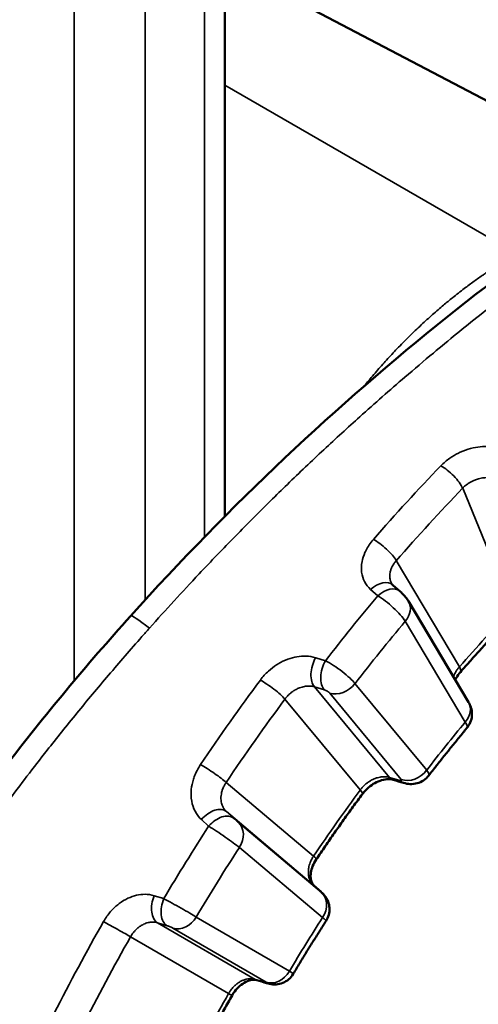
# Model space of a CAD drawing. Header units: millimetres. Extents: x 38 to 2514, y 38 to 1622.
# Tile 223 of 244: x 1782.63 to 1787.93, y 1289.39 to 1300.77. Entities that reach past the tile are written whole.
import ezdxf

# ---------------------------------------------------------------- set-up
doc = ezdxf.new("R2010")
doc.units = ezdxf.units.MM
doc.header["$LTSCALE"] = 7.692308
doc.layers.add('Visible (ISO)', color=7, linetype='Continuous', lineweight=50)
doc.layers.add('Visible Narrow (ISO)', color=7, linetype='Continuous', lineweight=35)

msp = doc.modelspace()

# ---------------------------------------------------------------- linework, layer by layer
at = {"layer": 'Visible (ISO)'}
for p, q in [((1785, 1382.493), (1785, 1295.029)), ((1785, 1301.424), (1788.95, 1299.347)), ((1786.943, 1294.238), (1787.026, 1294.165)), ((1787.817, 1292.884), (1787.123, 1294.05)), ((1785.786, 1293.398), (1785.786, 1293.398)), ((1786.026, 1290.771), (1786.113, 1290.692))]:
    msp.add_line(p, q, dxfattribs=at)
for centre, ratio, start_param, end_param in [((1785.86, 1290.584), 0.634754, 6.283104, 6.305966), ((1785.947, 1290.505), 0.634498, 6.283185, 6.305959)]:
    msp.add_ellipse(centre, major_axis=(0.169, 0.185), ratio=ratio, start_param=start_param, end_param=end_param, dxfattribs=at)
for points, knots in [([(1783.913, 1293.88), (1785.055, 1295.152), (1786.31, 1296.33), (1788.769, 1298.293), (1790.003, 1299.115), (1792.313, 1300.34), (1793.418, 1300.766), (1795.476, 1301.189), (1796.459, 1301.176), (1797.497, 1300.833), (1797.674, 1300.761), (1797.844, 1300.677)], [0, 0, 0, 0, 0.514155, 0.514155, 1.009403, 1.009403, 1.495446, 1.495446, 1.996606, 1.996606, 2.103061, 2.103061, 2.103061, 2.103061]), ([(1787.026, 1294.165), (1787.041, 1294.152), (1787.055, 1294.137), (1787.083, 1294.106), (1787.096, 1294.09), (1787.113, 1294.066), (1787.118, 1294.058), (1787.123, 1294.05)], [0, 0, 0, 0, 0.00616723, 0.00616723, 0.01248336, 0.01248336, 0.01543463, 0.01543463, 0.01543463, 0.01543463]), ([(1781.907, 1273.324), (1780.915, 1273.985), (1780.06, 1274.887), (1778.805, 1276.989), (1778.383, 1278.207), (1778.019, 1280.796), (1778.07, 1282.196), (1778.621, 1285.025), (1779.13, 1286.487), (1780.521, 1289.353), (1781.43, 1290.79), (1782.917, 1292.729), (1783.406, 1293.316), (1783.913, 1293.88)], [0.000075, 0.000075, 0.000075, 0.000075, 0.499219, 0.499219, 0.989051, 0.989051, 1.47692, 1.47692, 1.969043, 1.969043, 2.474782, 2.474782, 2.702857, 2.702857, 2.702857, 2.702857]), ([(1788.324, 1293.888), (1788.283, 1293.845), (1788.242, 1293.803), (1788.162, 1293.717), (1788.121, 1293.674), (1788.041, 1293.587), (1788.001, 1293.543), (1787.921, 1293.455), (1787.881, 1293.41), (1787.802, 1293.321), (1787.762, 1293.277), (1787.722, 1293.232)], [0.38380941, 0.38380941, 0.38380941, 0.38380941, 0.39783726, 0.39783726, 0.4118651, 0.4118651, 0.42589294, 0.42589294, 0.43992078, 0.43992078, 0.45394863, 0.45394863, 0.45394863, 0.45394863]), ([(1787.722, 1293.232), (1787.704, 1293.21), (1787.688, 1293.188), (1787.672, 1293.158), (1787.668, 1293.149), (1787.664, 1293.141)], [0, 0, 0, 0, 0.00932039, 0.00932039, 0.01328082, 0.01328082, 0.01328082, 0.01328082]), ([(1787.817, 1292.884), (1787.825, 1292.871), (1787.832, 1292.857), (1787.848, 1292.818), (1787.854, 1292.791), (1787.857, 1292.739), (1787.855, 1292.713), (1787.843, 1292.662), (1787.832, 1292.636), (1787.812, 1292.604), (1787.806, 1292.595), (1787.798, 1292.586)], [0, 0, 0, 0, 0.00478587, 0.00478587, 0.01287727, 0.01287727, 0.02059106, 0.02059106, 0.02862829, 0.02862829, 0.03205264, 0.03205264, 0.03205264, 0.03205264]), ([(1787.798, 1292.586), (1787.768, 1292.55), (1787.739, 1292.514), (1787.679, 1292.442), (1787.65, 1292.405), (1787.591, 1292.332), (1787.561, 1292.296), (1787.502, 1292.222), (1787.473, 1292.185), (1787.415, 1292.111), (1787.386, 1292.074), (1787.357, 1292.037)], [0.49658742, 0.49658742, 0.49658742, 0.49658742, 0.50739152, 0.50739152, 0.51819562, 0.51819562, 0.52899972, 0.52899972, 0.53980382, 0.53980382, 0.55060792, 0.55060792, 0.55060792, 0.55060792]), ([(1787.357, 1292.037), (1787.34, 1292.015), (1787.32, 1291.996), (1787.274, 1291.966), (1787.249, 1291.955), (1787.197, 1291.94), (1787.169, 1291.937), (1787.116, 1291.939), (1787.09, 1291.944), (1787.065, 1291.952)], [0, 0, 0, 0, 0.00820337, 0.00820337, 0.01631767, 0.01631767, 0.02449815, 0.02449815, 0.03256239, 0.03256239, 0.03256239, 0.03256239]), ([(1786.947, 1291.987), (1786.933, 1291.992), (1786.912, 1291.995), (1786.866, 1291.994), (1786.84, 1291.99), (1786.788, 1291.975), (1786.761, 1291.964), (1786.71, 1291.936), (1786.685, 1291.919), (1786.639, 1291.88), (1786.617, 1291.858), (1786.596, 1291.831), (1786.593, 1291.827), (1786.59, 1291.823)], [0, 0, 0, 0, 0.01071576, 0.01071576, 0.02071818, 0.02071818, 0.02980654, 0.02980654, 0.03889665, 0.03889665, 0.04798478, 0.04798478, 0.04940824, 0.04940824, 0.04940824, 0.04940824]), ([(1786.59, 1291.823), (1786.554, 1291.774), (1786.518, 1291.724), (1786.445, 1291.625), (1786.41, 1291.575), (1786.338, 1291.474), (1786.303, 1291.424), (1786.232, 1291.323), (1786.197, 1291.272), (1786.127, 1291.171), (1786.092, 1291.119), (1786.057, 1291.068)], [0.59324892, 0.59324892, 0.59324892, 0.59324892, 0.60727677, 0.60727677, 0.62130461, 0.62130461, 0.63533245, 0.63533245, 0.64936029, 0.64936029, 0.66338814, 0.66338814, 0.66338814, 0.66338814]), ([(1786.057, 1291.068), (1786.04, 1291.043), (1786.026, 1291.016), (1786.006, 1290.965), (1785.999, 1290.939), (1785.992, 1290.892), (1785.991, 1290.87), (1785.995, 1290.832), (1786, 1290.816), (1786.011, 1290.789), (1786.019, 1290.779), (1786.027, 1290.77), (1786.028, 1290.769), (1786.029, 1290.769)], [0, 0, 0, 0, 0.00918406, 0.00918406, 0.01820325, 0.01820325, 0.02726986, 0.02726986, 0.03676164, 0.03676164, 0.04774443, 0.04774443, 0.04917168, 0.04917168, 0.04917168, 0.04917168]), ([(1786.115, 1290.69), (1786.121, 1290.685), (1786.125, 1290.681), (1786.133, 1290.674), (1786.136, 1290.67), (1786.143, 1290.663), (1786.147, 1290.659), (1786.154, 1290.65), (1786.158, 1290.645), (1786.171, 1290.627), (1786.18, 1290.613), (1786.197, 1290.576), (1786.205, 1290.551), (1786.212, 1290.5), (1786.211, 1290.473), (1786.201, 1290.42), (1786.192, 1290.395), (1786.177, 1290.367), (1786.174, 1290.362), (1786.171, 1290.357)], [0, 0, 0, 0, 0.00258613, 0.00258613, 0.00439354, 0.00439354, 0.00605412, 0.00605412, 0.00794236, 0.00794236, 0.01273473, 0.01273473, 0.02029204, 0.02029204, 0.02826217, 0.02826217, 0.03622877, 0.03622877, 0.03789517, 0.03789517, 0.03789517, 0.03789517]), ([(1786.171, 1290.357), (1786.145, 1290.317), (1786.119, 1290.276), (1786.068, 1290.195), (1786.042, 1290.154), (1785.992, 1290.073), (1785.966, 1290.032), (1785.916, 1289.95), (1785.891, 1289.909), (1785.841, 1289.827), (1785.817, 1289.786), (1785.792, 1289.744)], [0.70603271, 0.70603271, 0.70603271, 0.70603271, 0.71683485, 0.71683485, 0.72763699, 0.72763699, 0.73843913, 0.73843913, 0.74924127, 0.74924127, 0.76004341, 0.76004341, 0.76004341, 0.76004341]), ([(1785.792, 1289.744), (1785.778, 1289.721), (1785.76, 1289.7), (1785.72, 1289.665), (1785.696, 1289.651), (1785.647, 1289.631), (1785.621, 1289.625), (1785.581, 1289.622), (1785.568, 1289.622), (1785.53, 1289.625), (1785.507, 1289.63), (1785.484, 1289.637)], [0, 0, 0, 0, 0.00807651, 0.00807651, 0.01606062, 0.01606062, 0.02405526, 0.02405526, 0.02797517, 0.02797517, 0.03564585, 0.03564585, 0.03564585, 0.03564585]), ([(1785.37, 1289.672), (1785.361, 1289.675), (1785.35, 1289.677), (1785.326, 1289.677), (1785.313, 1289.676), (1785.276, 1289.668), (1785.25, 1289.658), (1785.202, 1289.629), (1785.18, 1289.612), (1785.138, 1289.572), (1785.119, 1289.549), (1785.096, 1289.515), (1785.09, 1289.506), (1785.085, 1289.496)], [0, 0, 0, 0, 0.00867654, 0.00867654, 0.01606879, 0.01606879, 0.02714599, 0.02714599, 0.03657781, 0.03657781, 0.04563537, 0.04563537, 0.04891041, 0.04891041, 0.04891041, 0.04891041]), ([(1785.085, 1289.496), (1785.054, 1289.442), (1785.024, 1289.388), (1784.964, 1289.279), (1784.934, 1289.224), (1784.875, 1289.115), (1784.845, 1289.061), (1784.787, 1288.951), (1784.758, 1288.896), (1784.701, 1288.786), (1784.672, 1288.731), (1784.644, 1288.676)], [0.80268843, 0.80268843, 0.80268843, 0.80268843, 0.81671628, 0.81671628, 0.83074412, 0.83074412, 0.84477196, 0.84477196, 0.8587998, 0.8587998, 0.87282765, 0.87282765, 0.87282765, 0.87282765])]:
    msp.add_open_spline(points, degree=3, knots=knots, dxfattribs=at)
for points in [[(1786.93, 1294.253), (1786.934, 1294.248), (1786.938, 1294.243), (1786.943, 1294.238)], [(1787.065, 1291.952), (1787.026, 1291.964), (1786.986, 1291.975), (1786.947, 1291.987)], [(1785.484, 1289.637), (1785.446, 1289.649), (1785.408, 1289.661), (1785.37, 1289.672)]]:
    msp.add_open_spline(points, degree=3, dxfattribs=at)
at = {"layer": 'Visible Narrow (ISO)'}
for p, q in [((1783.263, 1382.633), (1783.263, 1293.132)), ((1784.768, 1381.003), (1784.768, 1294.794)), ((1784.083, 1380.699), (1784.083, 1294.068)), ((1785, 1300.012), (1788.374, 1298.064)), ((1787.749, 1295.357), (1788.32, 1293.959)), ((1787.711, 1293.294), (1786.982, 1294.52)), ((1786.768, 1294.114), (1786.685, 1294.187)), ((1787.779, 1292.654), (1787.085, 1293.82)), ((1786.051, 1293.398), (1786.164, 1293.363)), ((1786.038, 1293.062), (1786.151, 1293.027)), ((1786.038, 1293.062), (1786.905, 1292.015)), ((1786.505, 1293.099), (1787.333, 1292.099)), ((1785.696, 1292.92), (1786.566, 1291.87)), ((1786.213, 1292.989), (1787.04, 1291.99)), ((1783.263, 1292.722), (1783.263, 1292.721)), ((1787.022, 1291.98), (1786.905, 1292.015)), ((1786.027, 1291.106), (1785.017, 1291.958)), ((1785.104, 1291.543), (1785.019, 1291.62)), ((1786.026, 1290.771), (1785.019, 1291.62)), ((1784.814, 1291.451), (1784.731, 1291.528)), ((1786.119, 1290.685), (1785.158, 1291.495)), ((1786.13, 1290.396), (1785.169, 1291.206)), ((1784.083, 1290.664), (1784.083, 1290.664)), ((1784.186, 1290.648), (1784.296, 1290.614)), ((1784.225, 1290.335), (1784.335, 1290.301)), ((1784.225, 1290.335), (1785.352, 1289.68)), ((1784.671, 1290.402), (1785.747, 1289.776)), ((1784.402, 1290.273), (1785.478, 1289.648)), ((1783.913, 1290.174), (1785.044, 1289.517)), ((1785.465, 1289.645), (1785.352, 1289.68))]:
    msp.add_line(p, q, dxfattribs=at)
for centre, major_axis, ratio, start_param, end_param in [((1791.474, 1286.073), (6.582, 11.401), 0.57735, 3.128528, 6.297071), ((1791.692, 1285.947), (7.976, 13.815), 0.57735, 1.166462, 1.242093), ((1787.572, 1295.459), (0.18, -0.173), 0.321215, 0.65563, 2.278786), ((1791.878, 1285.839), (7.851, 13.599), 0.57735, 1.166462, 1.242093), ((1786.805, 1294.622), (0.188, -0.164), 0.263579, 0.641646, 2.264802), ((1786.778, 1294.05), (0.165, 0.188), 0.64905, 0, 1.403461), ((1786.861, 1293.977), (0.165, 0.188), 0.648845, 6.283184, 7.688258), ((1792.114, 1285.703), (-7.992, -13.842), 0.57735, 4.419747, 4.481433), ((1786.878, 1293.949), (-0.225, 0.198), 0.220196, 3.783482, 5.406644), ((1786.908, 1293.922), (0.215, 0.128), 0.776974, 5.12242, 6.283187), ((1791.878, 1285.839), (-6.719, -11.637), 0.57735, 4.3108, 4.380939), ((1784.434, 1293.412), (-0.521, 0.468), 0.073617, 5.399842, 6.283186), ((1792.338, 1285.574), (-7.842, -13.583), 0.57735, 4.420401, 4.480778), ((1786.153, 1293.273), (-0.074, -0.239), 0.576872, 4.350086, 5.94785), ((1786.266, 1293.238), (-0.074, -0.239), 0.576661, 4.348582, 5.947914), ((1786.288, 1293.214), (-0.242, 0.177), 0.201931, 3.764476, 5.387641), ((1787.534, 1293.396), (0.188, -0.165), 0.265699, 0.000056, 0.642097), ((1791.692, 1285.947), (7.976, 13.815), 0.57735, 1.375901, 1.451532), ((1785.519, 1293.022), (0.201, -0.149), 0.158126, 0.624518, 2.247674), ((1784.531, 1292.945), (1, 0), 0.57735, 0.420194, 0.420227), ((1784.531, 1292.965), (1, -0.002), 0.572736, 0.403596, 0.403633), ((1786.172, 1293.003), (-0.0445, 0.0241), 0.26647, 3.726178, 5.348815), ((1786.328, 1293.201), (-0.193, -0.159), 0.798357, 0.462725, 1.858989), ((1791.878, 1285.839), (7.851, 13.599), 0.57735, 1.375901, 1.451532), ((1787.602, 1292.757), (0.215, 0.128), 0.776974, 5.12242, 6.283185), ((1792.338, 1285.574), (6.765, 11.717), 0.57735, 1.282061, 1.335933), ((1787.572, 1292.783), (-0.226, 0.198), 0.218712, 3.147255, 3.782813), ((1784.84, 1292.06), (0.207, -0.14), 0.097148, 0.618844, 2.242), ((1787.02, 1292.226), (-0.073, -0.239), 0.589655, 5.943887, 6.283186), ((1787.156, 1292.201), (-0.193, -0.159), 0.798357, 0.462725, 1.858989), ((1787.115, 1292.215), (-0.242, 0.178), 0.20347, 3.136275, 3.764941), ((1787, 1292.004), (-0.0446, 0.0242), 0.266098, 2.22579, 3.725799), ((1787.137, 1292.191), (-0.073, -0.239), 0.589402, 5.943967, 6.283186), ((1791.878, 1285.839), (-6.719, -11.637), 0.57735, 4.52024, 4.590379), ((1786.389, 1291.972), (0.201, -0.148), 0.155926, 6.283155, 6.907448), ((1784.854, 1291.433), (0.168, 0.185), 0.621784, 0.022476, 1.62024), ((1784.938, 1291.356), (0.168, 0.185), 0.621569, 0.022471, 1.621802), ((1785.127, 1291.523), (-0.0379, 0.0336), 0.017461, 0.903835, 2.526764), ((1792.114, 1285.703), (-7.992, -13.842), 0.57735, 4.629186, 4.690872), ((1784.962, 1291.336), (-0.248, 0.169), 0.052702, 3.760082, 5.383243), ((1784.992, 1291.308), (0.161, 0.191), 0.812171, 4.856748, 6.253012), ((1792.338, 1285.574), (-7.842, -13.583), 0.57735, 4.629841, 4.690218), ((1785.85, 1291.208), (0.207, -0.14), 0.099374, 0, 0.619002), ((1784.318, 1290.566), (-0.075, -0.239), 0.607189, 4.557125, 6.154889), ((1786.088, 1290.713), (-0.0379, 0.0336), 0.017439, 2.52762, 4.027961), ((1785.953, 1290.498), (0.161, 0.191), 0.812171, 4.856748, 6.253012), ((1784.428, 1290.532), (-0.075, -0.239), 0.606973, 4.555585, 6.154916), ((1784.455, 1290.516), (-0.262, 0.146), 0.032652, 3.756334, 5.379499), ((1791.692, 1285.947), (7.976, 13.815), 0.57735, 1.585341, 1.660972), ((1783.737, 1290.276), (0.218, -0.123), 0.011875, 4.0445, 5.667656), ((1784.362, 1290.286), (-0.047, 0.0188), 0.100814, 3.741274, 5.363911), ((1784.495, 1290.504), (-0.126, -0.216), 0.816495, 0.177001, 1.573265), ((1792.338, 1285.574), (6.765, 11.717), 0.57735, 1.491501, 1.545372), ((1785.922, 1290.525), (-0.249, 0.168), 0.051123, 3.142901, 3.759871), ((1791.878, 1285.839), (7.851, 13.599), 0.57735, 1.585341, 1.660972), ((1785.57, 1289.878), (-0.126, -0.216), 0.816495, 0.177001, 1.573265), ((1785.53, 1289.891), (-0.262, 0.147), 0.034245, 3.140682, 3.756345), ((1785.444, 1289.911), (-0.074, -0.239), 0.620245, 6.15322, 6.283186), ((1785.438, 1289.661), (-0.0471, 0.0188), 0.10067, 2.240799, 3.740805), ((1785.558, 1289.876), (-0.074, -0.239), 0.619987, 6.153254, 6.283187), ((1791.878, 1285.839), (-6.719, -11.637), 0.57735, 4.729679, 4.799818), ((1784.867, 1289.619), (0.218, -0.123), 0.014117, 5.667635, 6.283185)]:
    msp.add_ellipse(centre, major_axis=major_axis, ratio=ratio, start_param=start_param, end_param=end_param, dxfattribs=at)
for points, knots in [([(1784.13, 1293.739), (1784.318, 1293.95), (1784.51, 1294.159), (1784.773, 1294.44), (1784.843, 1294.513), (1785.053, 1294.732), (1785.194, 1294.876), (1785.465, 1295.148), (1785.594, 1295.275), (1785.863, 1295.536), (1786.004, 1295.67), (1786.283, 1295.93), (1786.422, 1296.057), (1786.734, 1296.338), (1786.907, 1296.491), (1787.191, 1296.734), (1787.301, 1296.827), (1787.589, 1297.068), (1787.767, 1297.213), (1788.051, 1297.438), (1788.157, 1297.521), (1788.471, 1297.763), (1788.678, 1297.918), (1788.958, 1298.122), (1789.032, 1298.175), (1789.285, 1298.355), (1789.462, 1298.477), (1789.739, 1298.663), (1789.839, 1298.729), (1790.086, 1298.889), (1790.232, 1298.982), (1790.505, 1299.15), (1790.632, 1299.227), (1790.911, 1299.391), (1791.062, 1299.477), (1791.332, 1299.626), (1791.451, 1299.691), (1791.752, 1299.848), (1791.934, 1299.939), (1792.201, 1300.067), (1792.287, 1300.107), (1792.505, 1300.207), (1792.637, 1300.264), (1792.899, 1300.374), (1793.029, 1300.426), (1793.28, 1300.522), (1793.4, 1300.566), (1793.639, 1300.648), (1793.757, 1300.686), (1793.886, 1300.726), (1793.899, 1300.73), (1794.021, 1300.767), (1794.129, 1300.797), (1794.341, 1300.853), (1794.447, 1300.879), (1794.576, 1300.908), (1794.6, 1300.913), (1794.7, 1300.935), (1794.774, 1300.949), (1794.925, 1300.977), (1795.002, 1300.99), (1795.152, 1301.013), (1795.224, 1301.023), (1795.302, 1301.033), (1795.306, 1301.033), (1795.384, 1301.042), (1795.457, 1301.05), (1795.603, 1301.062), (1795.676, 1301.066), (1795.821, 1301.073), (1795.893, 1301.075), (1795.981, 1301.076), (1795.996, 1301.076), (1796.097, 1301.076), (1796.184, 1301.073), (1796.358, 1301.064), (1796.445, 1301.058), (1796.605, 1301.04), (1796.678, 1301.031), (1796.848, 1301.004), (1796.944, 1300.985), (1797.136, 1300.94), (1797.231, 1300.914), (1797.392, 1300.864), (1797.458, 1300.841), (1797.618, 1300.78), (1797.712, 1300.74), (1797.818, 1300.689), (1797.831, 1300.683), (1797.844, 1300.677)], [0, 0, 0, 0, 0.0229932, 0.0229932, 0.03125, 0.03125, 0.0476871, 0.0476871, 0.0625, 0.0625, 0.0783386, 0.0783386, 0.09375, 0.09375, 0.1129177, 0.1129177, 0.125, 0.125, 0.1445828, 0.1445828, 0.15625, 0.15625, 0.1792086, 0.1792086, 0.1875, 0.1875, 0.2074265, 0.2074265, 0.21875, 0.21875, 0.2354163, 0.2354163, 0.25, 0.25, 0.2674542, 0.2674542, 0.28125, 0.28125, 0.3024185, 0.3024185, 0.3125, 0.3125, 0.328125, 0.328125, 0.34375, 0.34375, 0.3584988, 0.3584988, 0.3733081, 0.3733081, 0.375, 0.375, 0.3889129, 0.3889129, 0.4029205, 0.4029205, 0.40625, 0.40625, 0.4163418, 0.4163418, 0.4269209, 0.4269209, 0.4368707, 0.4368707, 0.4375, 0.4375, 0.4474385, 0.4474385, 0.4572379, 0.4572379, 0.466818, 0.466818, 0.46875, 0.46875, 0.4799926, 0.4799926, 0.4908894, 0.4908894, 0.5, 0.5, 0.5118039, 0.5118039, 0.5232957, 0.5232957, 0.53125, 0.53125, 0.5425786, 0.5425786, 0.5441295, 0.5441295, 0.5441295, 0.5441295]), ([(1788.368, 1298.061), (1788.333, 1298.041), (1788.298, 1298.021), (1788.236, 1297.984), (1788.211, 1297.968), (1788.157, 1297.935), (1788.13, 1297.918), (1788.074, 1297.882), (1788.046, 1297.863), (1788.008, 1297.837), (1787.998, 1297.831), (1787.953, 1297.8), (1787.917, 1297.775), (1787.843, 1297.721), (1787.805, 1297.693), (1787.723, 1297.63), (1787.678, 1297.595), (1787.597, 1297.53), (1787.563, 1297.502), (1787.486, 1297.437), (1787.444, 1297.401), (1787.358, 1297.325), (1787.314, 1297.285), (1787.224, 1297.201), (1787.179, 1297.157), (1787.085, 1297.065), (1787.038, 1297.017), (1786.95, 1296.925), (1786.91, 1296.882), (1786.831, 1296.795), (1786.791, 1296.75), (1786.732, 1296.682), (1786.712, 1296.658), (1786.664, 1296.601), (1786.636, 1296.568), (1786.608, 1296.533)], [0, 0, 0, 0, 0.0345123, 0.0345123, 0.0588235, 0.0588235, 0.0843522, 0.0843522, 0.1091997, 0.1091997, 0.1176471, 0.1176471, 0.1470588, 0.1470588, 0.1764706, 0.1764706, 0.2101307, 0.2101307, 0.2352941, 0.2352941, 0.2647059, 0.2647059, 0.2941176, 0.2941176, 0.3235294, 0.3235294, 0.3529412, 0.3529412, 0.3767507, 0.3767507, 0.4000434, 0.4000434, 0.4117647, 0.4117647, 0.4282911, 0.4282911, 0.4282911, 0.4282911]), ([(1787.497, 1295.615), (1787.529, 1295.648), (1787.563, 1295.678), (1787.601, 1295.704), (1787.633, 1295.726), (1787.667, 1295.746), (1787.701, 1295.763), (1787.707, 1295.766), (1787.714, 1295.769), (1787.72, 1295.772), (1787.761, 1295.79), (1787.801, 1295.804), (1787.84, 1295.815), (1787.879, 1295.825), (1787.916, 1295.831), (1787.952, 1295.835), (1787.989, 1295.838), (1788.025, 1295.839), (1788.062, 1295.836), (1788.1, 1295.833), (1788.138, 1295.826), (1788.176, 1295.814)], [0.0000001, 0.0000001, 0.0000001, 0.0000001, 0.1666667, 0.1666667, 0.1666667, 0.3067134, 0.3067134, 0.3067134, 0.3333333, 0.3333333, 0.3333333, 0.5, 0.5, 0.5, 0.6666667, 0.6666667, 0.6666667, 0.8333333, 0.8333333, 0.8333333, 1, 1, 1, 1]), ([(1787.749, 1295.357), (1787.758, 1295.367), (1787.768, 1295.377), (1787.787, 1295.392), (1787.796, 1295.399), (1787.814, 1295.411), (1787.823, 1295.418), (1787.843, 1295.429), (1787.853, 1295.435), (1787.865, 1295.44), (1787.867, 1295.441), (1787.882, 1295.448), (1787.895, 1295.454), (1787.917, 1295.461), (1787.925, 1295.463), (1787.942, 1295.468), (1787.952, 1295.471), (1787.972, 1295.474), (1787.981, 1295.476), (1787.991, 1295.477), (1787.992, 1295.477), (1788.001, 1295.478), (1788.01, 1295.479), (1788.027, 1295.48), (1788.035, 1295.48), (1788.046, 1295.479), (1788.049, 1295.479), (1788.063, 1295.478), (1788.074, 1295.477), (1788.094, 1295.474), (1788.104, 1295.471), (1788.113, 1295.469)], [0, 0, 0, 0, 0.095997, 0.095997, 0.1666667, 0.1666667, 0.2431294, 0.2431294, 0.3197637, 0.3197637, 0.3333333, 0.3333333, 0.4361905, 0.4361905, 0.5, 0.5, 0.5790761, 0.5790761, 0.6601923, 0.6601923, 0.6666667, 0.6666667, 0.7386146, 0.7386146, 0.8083933, 0.8083933, 0.8333333, 0.8333333, 0.9214594, 0.9214594, 1, 1, 1, 1]), ([(1786.685, 1294.187), (1786.656, 1294.214), (1786.633, 1294.244), (1786.598, 1294.31), (1786.587, 1294.347), (1786.577, 1294.425), (1786.578, 1294.466), (1786.593, 1294.543), (1786.605, 1294.579), (1786.624, 1294.623), (1786.628, 1294.631), (1786.654, 1294.683), (1786.682, 1294.724), (1786.718, 1294.765)], [0.0000004, 0.0000004, 0.0000004, 0.0000004, 0.2, 0.2, 0.4, 0.4, 0.6, 0.6, 0.761682, 0.761682, 0.8, 0.8, 1, 1, 1, 1]), ([(1786.93, 1294.253), (1786.929, 1294.256), (1786.927, 1294.258), (1786.921, 1294.271), (1786.916, 1294.282), (1786.911, 1294.301), (1786.909, 1294.31), (1786.907, 1294.328), (1786.907, 1294.339), (1786.907, 1294.361), (1786.909, 1294.372), (1786.913, 1294.395), (1786.916, 1294.406), (1786.924, 1294.43), (1786.929, 1294.441), (1786.942, 1294.466), (1786.95, 1294.479), (1786.966, 1294.501), (1786.974, 1294.511), (1786.982, 1294.52)], [0.1713183, 0.1713183, 0.1713183, 0.1713183, 0.2, 0.2, 0.3167974, 0.3167974, 0.4, 0.4, 0.5, 0.5, 0.6, 0.6, 0.7, 0.7, 0.8, 0.8, 0.9146977, 0.9146977, 1, 1, 1, 1]), ([(1781.907, 1273.324), (1781.81, 1273.389), (1781.713, 1273.457), (1781.616, 1273.528), (1781.507, 1273.608), (1781.4, 1273.692), (1781.293, 1273.78), (1781.187, 1273.868), (1781.082, 1273.959), (1780.979, 1274.055), (1780.94, 1274.091), (1780.901, 1274.127), (1780.863, 1274.164), (1780.768, 1274.255), (1780.675, 1274.35), (1780.583, 1274.448), (1780.492, 1274.546), (1780.402, 1274.646), (1780.315, 1274.75), (1780.228, 1274.853), (1780.143, 1274.959), (1780.061, 1275.068), (1780.007, 1275.139), (1779.954, 1275.211), (1779.902, 1275.285), (1779.799, 1275.431), (1779.7, 1275.581), (1779.606, 1275.735), (1779.512, 1275.889), (1779.423, 1276.046), (1779.339, 1276.207), (1779.27, 1276.338), (1779.204, 1276.471), (1779.142, 1276.607), (1779.053, 1276.801), (1778.97, 1276.999), (1778.895, 1277.2), (1778.818, 1277.405), (1778.749, 1277.613), (1778.686, 1277.824), (1778.661, 1277.908), (1778.638, 1277.993), (1778.615, 1278.078), (1778.563, 1278.275), (1778.516, 1278.474), (1778.476, 1278.677), (1778.436, 1278.88), (1778.401, 1279.086), (1778.373, 1279.294), (1778.356, 1279.419), (1778.341, 1279.544), (1778.328, 1279.671), (1778.306, 1279.887), (1778.291, 1280.106), (1778.282, 1280.327), (1778.273, 1280.547), (1778.27, 1280.769), (1778.274, 1280.993), (1778.276, 1281.119), (1778.279, 1281.246), (1778.285, 1281.373), (1778.295, 1281.585), (1778.311, 1281.799), (1778.331, 1282.014), (1778.352, 1282.231), (1778.379, 1282.449), (1778.411, 1282.668), (1778.435, 1282.833), (1778.462, 1283), (1778.493, 1283.166), (1778.523, 1283.332), (1778.556, 1283.499), (1778.593, 1283.666), (1778.629, 1283.833), (1778.669, 1284), (1778.711, 1284.167), (1778.753, 1284.335), (1778.798, 1284.502), (1778.846, 1284.669), (1778.877, 1284.776), (1778.909, 1284.883), (1778.942, 1284.989), (1779.005, 1285.195), (1779.072, 1285.4), (1779.143, 1285.602), (1779.214, 1285.804), (1779.288, 1286.005), (1779.365, 1286.203), (1779.435, 1286.385), (1779.508, 1286.565), (1779.584, 1286.743), (1779.664, 1286.933), (1779.747, 1287.121), (1779.832, 1287.306), (1779.918, 1287.493), (1780.006, 1287.676), (1780.094, 1287.856), (1780.178, 1288.025), (1780.263, 1288.191), (1780.348, 1288.354), (1780.439, 1288.525), (1780.53, 1288.693), (1780.621, 1288.857), (1780.715, 1289.026), (1780.81, 1289.191), (1780.906, 1289.353), (1780.991, 1289.498), (1781.076, 1289.639), (1781.162, 1289.778), (1781.231, 1289.889), (1781.299, 1289.998), (1781.368, 1290.106), (1781.435, 1290.211), (1781.502, 1290.315), (1781.57, 1290.418), (1781.64, 1290.524), (1781.711, 1290.63), (1781.782, 1290.736), (1781.854, 1290.841), (1781.926, 1290.946), (1782, 1291.051), (1782.072, 1291.155), (1782.146, 1291.259), (1782.221, 1291.363), (1782.292, 1291.461), (1782.364, 1291.559), (1782.437, 1291.659), (1782.51, 1291.757), (1782.584, 1291.855), (1782.66, 1291.955), (1782.734, 1292.053), (1782.81, 1292.152), (1782.889, 1292.252), (1782.909, 1292.278), (1782.929, 1292.303), (1782.949, 1292.329), (1783.059, 1292.469), (1783.174, 1292.613), (1783.293, 1292.758), (1783.411, 1292.903), (1783.533, 1293.049), (1783.659, 1293.197), (1783.784, 1293.344), (1783.912, 1293.492), (1784.044, 1293.642), (1784.072, 1293.674), (1784.101, 1293.706), (1784.13, 1293.739)], [0.5635526, 0.5635526, 0.5635526, 0.5635526, 0.5717974, 0.5717974, 0.5717974, 0.5810568, 0.5810568, 0.5810568, 0.5902715, 0.5902715, 0.5902715, 0.59375, 0.59375, 0.59375, 0.6023297, 0.6023297, 0.6023297, 0.6108892, 0.6108892, 0.6108892, 0.619419, 0.619419, 0.619419, 0.625, 0.625, 0.625, 0.6361249, 0.6361249, 0.6361249, 0.6471975, 0.6471975, 0.6471975, 0.65625, 0.65625, 0.65625, 0.6692004, 0.6692004, 0.6692004, 0.682307, 0.682307, 0.682307, 0.6875, 0.6875, 0.6875, 0.6995209, 0.6995209, 0.6995209, 0.7115496, 0.7115496, 0.7115496, 0.71875, 0.71875, 0.71875, 0.7310201, 0.7310201, 0.7310201, 0.7431871, 0.7431871, 0.7431871, 0.75, 0.75, 0.75, 0.7613202, 0.7613202, 0.7613202, 0.7726779, 0.7726779, 0.7726779, 0.78125, 0.78125, 0.78125, 0.7897935, 0.7897935, 0.7897935, 0.7983603, 0.7983603, 0.7983603, 0.8069654, 0.8069654, 0.8069654, 0.8125, 0.8125, 0.8125, 0.8231978, 0.8231978, 0.8231978, 0.8339043, 0.8339043, 0.8339043, 0.84375, 0.84375, 0.84375, 0.8543204, 0.8543204, 0.8543204, 0.8649768, 0.8649768, 0.8649768, 0.875, 0.875, 0.875, 0.8855697, 0.8855697, 0.8855697, 0.8964723, 0.8964723, 0.8964723, 0.90625, 0.90625, 0.90625, 0.9140625, 0.9140625, 0.9140625, 0.921682, 0.921682, 0.921682, 0.929591, 0.929591, 0.929591, 0.9375, 0.9375, 0.9375, 0.9453125, 0.9453125, 0.9453125, 0.9526448, 0.9526448, 0.9526448, 0.9598803, 0.9598803, 0.9598803, 0.9669524, 0.9669524, 0.9669524, 0.96875, 0.96875, 0.96875, 0.978583, 0.978583, 0.978583, 0.988309, 0.988309, 0.988309, 0.9979292, 0.9979292, 0.9979292, 1, 1, 1, 1]), ([(1785.412, 1293.14), (1785.44, 1293.179), (1785.471, 1293.213), (1785.506, 1293.244), (1785.535, 1293.27), (1785.566, 1293.294), (1785.598, 1293.315), (1785.604, 1293.319), (1785.61, 1293.322), (1785.616, 1293.326), (1785.654, 1293.349), (1785.692, 1293.367), (1785.729, 1293.38), (1785.765, 1293.394), (1785.8, 1293.403), (1785.835, 1293.409), (1785.87, 1293.415), (1785.905, 1293.418), (1785.941, 1293.416), (1785.976, 1293.415), (1786.014, 1293.409), (1786.051, 1293.398)], [0.0000001, 0.0000001, 0.0000001, 0.0000001, 0.1666667, 0.1666667, 0.1666667, 0.3067135, 0.3067135, 0.3067135, 0.3333333, 0.3333333, 0.3333333, 0.5, 0.5, 0.5, 0.6666667, 0.6666667, 0.6666667, 0.8333333, 0.8333333, 0.8333333, 1, 1, 1, 1]), ([(1787.711, 1293.294), (1787.702, 1293.284), (1787.693, 1293.273), (1787.678, 1293.251), (1787.671, 1293.239), (1787.66, 1293.219), (1787.656, 1293.21), (1787.649, 1293.192), (1787.646, 1293.184), (1787.644, 1293.175)], [0, 0, 0, 0, 0.1, 0.1, 0.2, 0.2, 0.2759866, 0.2759866, 0.3480334, 0.3480334, 0.3480334, 0.3480334]), ([(1785.696, 1292.92), (1785.704, 1292.932), (1785.714, 1292.943), (1785.731, 1292.962), (1785.738, 1292.969), (1785.755, 1292.984), (1785.764, 1292.992), (1785.782, 1293.006), (1785.791, 1293.012), (1785.802, 1293.019), (1785.804, 1293.02), (1785.818, 1293.029), (1785.83, 1293.035), (1785.85, 1293.044), (1785.858, 1293.048), (1785.875, 1293.054), (1785.884, 1293.057), (1785.902, 1293.062), (1785.911, 1293.064), (1785.921, 1293.066), (1785.922, 1293.066), (1785.93, 1293.068), (1785.938, 1293.069), (1785.954, 1293.071), (1785.962, 1293.071), (1785.973, 1293.071), (1785.976, 1293.071), (1785.989, 1293.071), (1785.999, 1293.07), (1786.019, 1293.067), (1786.028, 1293.065), (1786.038, 1293.062)], [0, 0, 0, 0, 0.0959977, 0.0959977, 0.1666667, 0.1666667, 0.2431298, 0.2431298, 0.3197644, 0.3197644, 0.3333333, 0.3333333, 0.4361919, 0.4361919, 0.5, 0.5, 0.5790763, 0.5790763, 0.6601928, 0.6601928, 0.6666667, 0.6666667, 0.7386144, 0.7386144, 0.808393, 0.808393, 0.8333333, 0.8333333, 0.9214592, 0.9214592, 1, 1, 1, 1]), ([(1784.731, 1291.528), (1784.701, 1291.556), (1784.677, 1291.588), (1784.639, 1291.659), (1784.626, 1291.699), (1784.611, 1291.784), (1784.609, 1291.828), (1784.618, 1291.914), (1784.627, 1291.954), (1784.642, 1292.003), (1784.645, 1292.012), (1784.667, 1292.07), (1784.691, 1292.117), (1784.722, 1292.163)], [0.0000004, 0.0000004, 0.0000004, 0.0000004, 0.2, 0.2, 0.4, 0.4, 0.6, 0.6, 0.761007, 0.761007, 0.8, 0.8, 1, 1, 1, 1]), ([(1786.905, 1292.015), (1786.89, 1292.019), (1786.875, 1292.022), (1786.852, 1292.023), (1786.844, 1292.023), (1786.823, 1292.023), (1786.81, 1292.021), (1786.786, 1292.017), (1786.775, 1292.014), (1786.752, 1292.008), (1786.74, 1292.004), (1786.716, 1291.994), (1786.704, 1291.988), (1786.681, 1291.975), (1786.669, 1291.968), (1786.646, 1291.951), (1786.634, 1291.943), (1786.611, 1291.922), (1786.6, 1291.911), (1786.581, 1291.889), (1786.573, 1291.88), (1786.566, 1291.87)], [0, 0, 0, 0, 0.132587, 0.132587, 0.2, 0.2, 0.311615, 0.311615, 0.4, 0.4, 0.5, 0.5, 0.6, 0.6, 0.7, 0.7, 0.8, 0.8, 0.913661, 0.913661, 1, 1, 1, 1]), ([(1785.019, 1291.62), (1785.007, 1291.631), (1784.997, 1291.644), (1784.985, 1291.662), (1784.983, 1291.666), (1784.975, 1291.681), (1784.971, 1291.693), (1784.964, 1291.714), (1784.962, 1291.724), (1784.958, 1291.744), (1784.957, 1291.756), (1784.956, 1291.78), (1784.957, 1291.792), (1784.96, 1291.817), (1784.962, 1291.829), (1784.967, 1291.854), (1784.971, 1291.866), (1784.976, 1291.88), (1784.977, 1291.881), (1784.983, 1291.898), (1784.99, 1291.912), (1785.003, 1291.937), (1785.01, 1291.948), (1785.017, 1291.958)], [0.0000002, 0.0000002, 0.0000002, 0.0000002, 0.1566425, 0.1566425, 0.2, 0.2, 0.3152137, 0.3152137, 0.4, 0.4, 0.5, 0.5, 0.6, 0.6, 0.6945978, 0.6945978, 0.7898744, 0.7898744, 0.8, 0.8, 0.9145156, 0.9145156, 1, 1, 1, 1]), ([(1786.027, 1291.106), (1786.019, 1291.094), (1786.011, 1291.082), (1785.998, 1291.056), (1785.992, 1291.044), (1785.983, 1291.02), (1785.98, 1291.01), (1785.974, 1290.99), (1785.972, 1290.98), (1785.969, 1290.964), (1785.968, 1290.958), (1785.966, 1290.941), (1785.966, 1290.93), (1785.966, 1290.908), (1785.967, 1290.898), (1785.968, 1290.886), (1785.969, 1290.884), (1785.97, 1290.875), (1785.972, 1290.868), (1785.975, 1290.854), (1785.977, 1290.847), (1785.982, 1290.834), (1785.985, 1290.829), (1785.991, 1290.815), (1785.996, 1290.807), (1786.008, 1290.79), (1786.014, 1290.783), (1786.023, 1290.774), (1786.024, 1290.772), (1786.026, 1290.771)], [0, 0, 0, 0, 0.1, 0.1, 0.2, 0.2, 0.275987, 0.275987, 0.352359, 0.352359, 0.4, 0.4, 0.48936, 0.48936, 0.58373, 0.58373, 0.6, 0.6, 0.671408, 0.671408, 0.741635, 0.741635, 0.8, 0.8, 0.889331, 0.889331, 0.980272, 0.980272, 1, 1, 1, 1]), ([(1783.601, 1290.35), (1783.625, 1290.393), (1783.651, 1290.43), (1783.682, 1290.465), (1783.707, 1290.494), (1783.735, 1290.521), (1783.764, 1290.544), (1783.769, 1290.548), (1783.774, 1290.553), (1783.78, 1290.557), (1783.814, 1290.582), (1783.849, 1290.603), (1783.882, 1290.618), (1783.916, 1290.634), (1783.948, 1290.645), (1783.981, 1290.653), (1784.013, 1290.66), (1784.046, 1290.664), (1784.08, 1290.664), (1784.114, 1290.664), (1784.15, 1290.659), (1784.186, 1290.648)], [0.0000001, 0.0000001, 0.0000001, 0.0000001, 0.1666667, 0.1666667, 0.1666667, 0.3067135, 0.3067135, 0.3067135, 0.3333333, 0.3333333, 0.3333333, 0.5, 0.5, 0.5, 0.6666667, 0.6666667, 0.6666667, 0.8333333, 0.8333333, 0.8333333, 1, 1, 1, 1]), ([(1783.913, 1290.174), (1783.921, 1290.187), (1783.928, 1290.199), (1783.943, 1290.22), (1783.95, 1290.228), (1783.964, 1290.244), (1783.972, 1290.253), (1783.988, 1290.268), (1783.996, 1290.275), (1784.006, 1290.283), (1784.007, 1290.284), (1784.02, 1290.294), (1784.031, 1290.301), (1784.049, 1290.312), (1784.056, 1290.315), (1784.072, 1290.323), (1784.08, 1290.326), (1784.097, 1290.332), (1784.105, 1290.335), (1784.115, 1290.337), (1784.115, 1290.337), (1784.123, 1290.339), (1784.131, 1290.341), (1784.146, 1290.343), (1784.153, 1290.343), (1784.163, 1290.344), (1784.166, 1290.344), (1784.178, 1290.344), (1784.188, 1290.343), (1784.207, 1290.34), (1784.216, 1290.338), (1784.225, 1290.335)], [0, 0, 0, 0, 0.095998, 0.095998, 0.1666667, 0.1666667, 0.2431299, 0.2431299, 0.3197647, 0.3197647, 0.3333333, 0.3333333, 0.4361924, 0.4361924, 0.5, 0.5, 0.5790764, 0.5790764, 0.660193, 0.660193, 0.6666667, 0.6666667, 0.7386144, 0.7386144, 0.8083929, 0.8083929, 0.8333333, 0.8333333, 0.9214591, 0.9214591, 1, 1, 1, 1]), ([(1785.352, 1289.68), (1785.338, 1289.684), (1785.324, 1289.687), (1785.302, 1289.688), (1785.294, 1289.688), (1785.275, 1289.687), (1785.262, 1289.685), (1785.24, 1289.68), (1785.23, 1289.677), (1785.209, 1289.67), (1785.198, 1289.665), (1785.176, 1289.654), (1785.165, 1289.647), (1785.144, 1289.633), (1785.133, 1289.625), (1785.113, 1289.607), (1785.103, 1289.597), (1785.083, 1289.575), (1785.073, 1289.562), (1785.057, 1289.538), (1785.05, 1289.528), (1785.044, 1289.517)], [0, 0, 0, 0, 0.132587, 0.132587, 0.2, 0.2, 0.311615, 0.311615, 0.4, 0.4, 0.5, 0.5, 0.6, 0.6, 0.7, 0.7, 0.8, 0.8, 0.913661, 0.913661, 1, 1, 1, 1])]:
    msp.add_open_spline(points, degree=3, knots=knots, dxfattribs=at)

doc.saveas('drawing.dxf')
